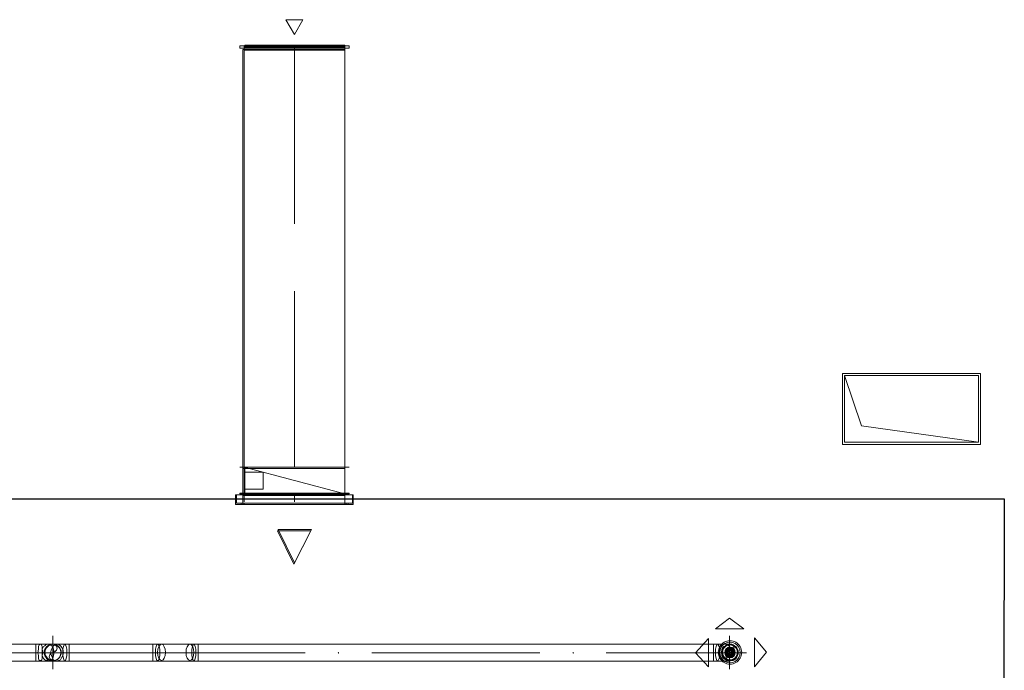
# Model space of a CAD drawing. Header units: millimetres. Extents: x -521669 to 178656, y -69521 to 560843.
# Tile 23 of 256: x -497337 to -491456, y 540084 to 543969. Entities that reach past the tile are written whole.
import ezdxf

# ---------------------------------------------------------------- set-up
doc = ezdxf.new("R2010")
doc.units = ezdxf.units.MM
doc.layers.get('Defpoints').update_dxf_attribs({"color": 31})
doc.layers.add('PDF8_Воздуховоды', color=3, linetype='Continuous')
doc.layers.add('PDF8_Изоляция', color=7, linetype='Continuous')
doc.layers.add('PDF8_Узлы', color=7, linetype='Continuous', true_color=0xaaaaaa)

# ---------------------------------------------------------------- blocks, each defined once
blk = doc.blocks.new('yuyuiiooi')
at = {"layer": 'PDF8_Воздуховоды', "transparency": 33554559}
for points in [[(24407.339616, 19759.531968), (24407.339616, 19763.764944), (24403.10664, 19763.764944), (24398.873664, 19759.531968), (24403.10664, 19755.298992), (24407.339616, 19755.298992)], [(24407.339616, 19759.531968), (24407.339616, 19763.764944), (24403.10664, 19763.764944), (24398.873664, 19759.531968), (24403.10664, 19755.298992), (24407.339616, 19755.298992)], [(25808.454672, 19759.531968), (25808.454672, 19763.764944), (25804.221696, 19763.764944), (25799.98872, 19759.531968), (25804.221696, 19755.298992), (25808.454672, 19755.298992)], [(25808.454672, 19759.531968), (25808.454672, 19763.764944), (25804.221696, 19763.764944), (25799.98872, 19759.531968), (25804.221696, 19755.298992), (25808.454672, 19755.298992)]]:
    blk.add_hatch(color=1, dxfattribs=at).paths.add_polyline_path(points)
at = {"layer": 'PDF8_Воздуховоды', "lineweight": 18}
for points in [[(24191.45784, 23539.579536), (24089.866416, 23539.579536), (24140.662128, 23450.68704)], [(23814.722976, 23382.959424), (23814.722976, 23370.260496)], [(23840.120832, 23382.959424), (23844.353808, 23382.959424)], [(23840.120832, 23382.959424), (23844.353808, 23382.959424)], [(23844.353808, 23378.726448), (24441.203424, 23378.726448), (23844.353808, 23378.726448), (23840.120832, 23378.726448)], [(23844.353808, 23378.726448), (24441.203424, 23378.726448), (23844.353808, 23378.726448), (23840.120832, 23378.726448)], [(24441.203424, 23387.1924), (23844.353808, 23387.1924), (23844.353808, 23378.726448), (23844.353808, 23382.959424), (23844.353808, 23378.726448), (24441.203424, 23378.726448), (24441.203424, 23374.493472), (24441.203424, 23387.1924), (24441.203424, 23378.726448), (24441.203424, 23387.1924), (23844.353808, 23387.1924), (23844.353808, 23374.493472), (23844.353808, 23378.726448), (23844.353808, 23374.493472), (23844.353808, 23387.1924)], [(23844.353808, 23387.1924), (24441.203424, 23387.1924)], [(24441.203424, 23374.493472), (23844.353808, 23374.493472)], [(24441.203424, 23374.493472), (23844.353808, 23374.493472)], [(24441.203424, 23387.1924), (24441.203424, 23378.726448), (24441.203424, 23374.493472)], [(23814.722976, 20868.57168), (24466.60128, 20868.57168)], [(23840.120832, 20707.718592), (23840.120832, 20868.57168), (23840.120832, 20707.718592), (23840.120832, 20868.57168)], [(23840.120832, 20707.718592), (24441.203424, 20707.718592), (23840.120832, 20868.57168), (23840.120832, 20707.718592), (24441.203424, 20707.718592), (23840.120832, 20868.57168)], [(23840.120832, 20707.718592), (24441.203424, 20707.718592), (23840.120832, 20868.57168), (23840.120832, 20707.718592), (24441.203424, 20707.718592), (23840.120832, 20868.57168)], [(23844.353808, 20737.349424), (23954.411184, 20737.349424), (23844.353808, 20737.349424), (23844.353808, 20838.940848)], [(24441.203424, 20707.718592), (24441.203424, 20868.57168), (24441.203424, 20707.718592), (24441.203424, 20868.57168)], [(23789.32512, 20644.223952), (23789.32512, 20703.485616), (23789.32512, 20644.223952), (24491.999136, 20644.223952), (24491.999136, 20703.485616), (23789.32512, 20703.485616), (24491.999136, 20703.485616), (24491.999136, 20644.223952)], [(23793.558096, 20703.485616), (23793.558096, 20652.689904), (23793.558096, 20703.485616), (24487.76616, 20703.485616), (24487.76616, 20652.689904), (23793.558096, 20652.689904), (24487.76616, 20652.689904), (24487.76616, 20703.485616)], [(23814.722976, 20707.718592), (23814.722976, 20711.951568), (23814.722976, 20707.718592), (24466.60128, 20707.718592), (24466.60128, 20711.951568), (23814.722976, 20711.951568), (24466.60128, 20711.951568), (24466.60128, 20707.718592)], [(23823.188928, 20644.223952), (23823.188928, 20652.689904)], [(23831.65488, 20652.689904), (23831.65488, 20644.223952)], [(23840.120832, 20652.689904), (23840.120832, 20644.223952), (23840.120832, 20652.689904), (24441.203424, 20652.689904), (24441.203424, 20644.223952), (23840.120832, 20644.223952), (24441.203424, 20644.223952), (24441.203424, 20652.689904)], [(24449.669376, 20644.223952), (24449.669376, 20652.689904)], [(24462.368304, 20652.689904), (24462.368304, 20644.223952)], [(24043.30368, 20496.069792), (24242.253552, 20496.069792), (24140.662128, 20297.11992)]]:
    blk.add_lwpolyline(points, close=True, dxfattribs=at)
for points in [[(23814.722976, 23382.959424), (24466.60128, 23382.959424), (23814.722976, 23382.959424)], [(23814.722976, 23370.260496), (24466.60128, 23370.260496), (23814.722976, 23370.260496)], [(23840.120832, 23378.726448), (23840.120832, 23382.959424), (23840.120832, 23378.726448)], [(23840.120832, 23378.726448), (23840.120832, 23382.959424), (23840.120832, 23378.726448)], [(23840.120832, 23378.726448), (23840.120832, 23382.959424), (23840.120832, 23378.726448)], [(23840.120832, 23378.726448), (23840.120832, 23382.959424), (23840.120832, 23378.726448)], [(23844.353808, 23382.959424), (23840.120832, 23382.959424)], [(23840.120832, 23378.726448), (23840.120832, 23382.959424), (23840.120832, 23378.726448)], [(23844.353808, 23382.959424), (23840.120832, 23382.959424)], [(23840.120832, 23378.726448), (23840.120832, 23382.959424), (23840.120832, 23378.726448)], [(23844.353808, 23382.959424), (23840.120832, 23382.959424)], [(23840.120832, 23378.726448), (23840.120832, 23382.959424), (23840.120832, 23378.726448)], [(23844.353808, 23382.959424), (23840.120832, 23382.959424)], [(23840.120832, 23378.726448), (23840.120832, 23382.959424), (23840.120832, 23378.726448)], [(23844.353808, 23382.959424), (23840.120832, 23382.959424)], [(23840.120832, 23378.726448), (23840.120832, 23382.959424), (23840.120832, 23378.726448)], [(23844.353808, 23382.959424), (23840.120832, 23382.959424)], [(23840.120832, 23378.726448), (23840.120832, 23382.959424), (23840.120832, 23378.726448)], [(23844.353808, 23382.959424), (23840.120832, 23382.959424)], [(23840.120832, 23378.726448), (23840.120832, 23382.959424), (23840.120832, 23378.726448)], [(23844.353808, 23382.959424), (23840.120832, 23382.959424)], [(23840.120832, 23378.726448), (23840.120832, 23382.959424), (23840.120832, 23378.726448)], [(23844.353808, 23382.959424), (23840.120832, 23382.959424)], [(23840.120832, 23378.726448), (23840.120832, 23382.959424), (23840.120832, 23378.726448)], [(23844.353808, 23382.959424), (23840.120832, 23382.959424)], [(23840.120832, 23378.726448), (23840.120832, 23382.959424), (23840.120832, 23378.726448)], [(23844.353808, 23382.959424), (23840.120832, 23382.959424)], [(23840.120832, 23378.726448), (23840.120832, 23382.959424), (23840.120832, 23378.726448)], [(23844.353808, 23382.959424), (23840.120832, 23382.959424)], [(23840.120832, 23378.726448), (23840.120832, 23382.959424), (23840.120832, 23378.726448)], [(23844.353808, 23382.959424), (23840.120832, 23382.959424)], [(23840.120832, 23378.726448), (23840.120832, 23382.959424), (23840.120832, 23378.726448)], [(23844.353808, 23382.959424), (23840.120832, 23382.959424)], [(23840.120832, 23378.726448), (23840.120832, 23382.959424), (23840.120832, 23378.726448)], [(23844.353808, 23382.959424), (23840.120832, 23382.959424)], [(23840.120832, 23378.726448), (23840.120832, 23382.959424), (23840.120832, 23378.726448)], [(23844.353808, 23382.959424), (23840.120832, 23382.959424)], [(23840.120832, 23378.726448), (23840.120832, 23382.959424), (23840.120832, 23378.726448)], [(23844.353808, 23382.959424), (23840.120832, 23382.959424)], [(23840.120832, 23378.726448), (23840.120832, 23382.959424), (23840.120832, 23378.726448)], [(23844.353808, 23382.959424), (23840.120832, 23382.959424)], [(23840.120832, 23378.726448), (23840.120832, 23382.959424), (23840.120832, 23378.726448)], [(23844.353808, 23382.959424), (23840.120832, 23382.959424)], [(23840.120832, 23378.726448), (23840.120832, 23382.959424), (23840.120832, 23378.726448)], [(23844.353808, 23382.959424), (23840.120832, 23382.959424)], [(23840.120832, 23378.726448), (23840.120832, 23382.959424), (23840.120832, 23378.726448)], [(23844.353808, 23382.959424), (23840.120832, 23382.959424)], [(23840.120832, 23378.726448), (23840.120832, 23382.959424), (23840.120832, 23378.726448)], [(23844.353808, 23382.959424), (23840.120832, 23382.959424)], [(23840.120832, 23378.726448), (23840.120832, 23382.959424), (23840.120832, 23378.726448)], [(23844.353808, 23382.959424), (23840.120832, 23382.959424)], [(23840.120832, 23378.726448), (23840.120832, 23382.959424), (23840.120832, 23378.726448)], [(23844.353808, 23382.959424), (23840.120832, 23382.959424)], [(23840.120832, 23378.726448), (23840.120832, 23382.959424), (23840.120832, 23378.726448)], [(23844.353808, 23382.959424), (23840.120832, 23382.959424)], [(23840.120832, 23378.726448), (23840.120832, 23382.959424), (23840.120832, 23378.726448)], [(23840.120832, 23382.959424), (24441.203424, 23382.959424), (23840.120832, 23382.959424)], [(23840.120832, 23382.959424), (23840.120832, 23370.260496), (23840.120832, 23382.959424)], [(23840.120832, 23378.726448), (23844.353808, 23378.726448)], [(23840.120832, 23378.726448), (23844.353808, 23378.726448)], [(23840.120832, 23378.726448), (23844.353808, 23378.726448)], [(23840.120832, 23378.726448), (23844.353808, 23378.726448)], [(23840.120832, 23378.726448), (23844.353808, 23378.726448)], [(23840.120832, 23378.726448), (23844.353808, 23378.726448)], [(23840.120832, 23378.726448), (23844.353808, 23378.726448)], [(23840.120832, 23378.726448), (23844.353808, 23378.726448)], [(23840.120832, 23378.726448), (23844.353808, 23378.726448)], [(23840.120832, 23378.726448), (23844.353808, 23378.726448)], [(23840.120832, 23378.726448), (23844.353808, 23378.726448)], [(23840.120832, 23378.726448), (23844.353808, 23378.726448)], [(23840.120832, 23378.726448), (23844.353808, 23378.726448)], [(23840.120832, 23378.726448), (23844.353808, 23378.726448)], [(23840.120832, 23378.726448), (23844.353808, 23378.726448)], [(23840.120832, 23378.726448), (23844.353808, 23378.726448)], [(23840.120832, 23378.726448), (23844.353808, 23378.726448)], [(23840.120832, 23378.726448), (23844.353808, 23378.726448)], [(23840.120832, 23378.726448), (23844.353808, 23378.726448)], [(23840.120832, 23378.726448), (23844.353808, 23378.726448)], [(23840.120832, 23378.726448), (23844.353808, 23378.726448)], [(23840.120832, 23378.726448), (23844.353808, 23378.726448)], [(23840.120832, 23378.726448), (23844.353808, 23378.726448)], [(23840.120832, 23378.726448), (23844.353808, 23378.726448)], [(23840.120832, 23378.726448), (23844.353808, 23378.726448)], [(24441.203424, 23370.260496), (24441.203424, 20868.57168), (23840.120832, 20868.57168), (24441.203424, 20868.57168), (24441.203424, 20711.951568), (23840.120832, 20711.951568), (23840.120832, 20868.57168), (23840.120832, 20711.951568), (24441.203424, 20711.951568), (24441.203424, 20868.57168), (24441.203424, 20707.718592), (23844.353808, 20707.718592), (24441.203424, 20707.718592), (24441.203424, 20868.57168), (23844.353808, 20868.57168), (23844.353808, 20707.718592), (23844.353808, 20868.57168), (24441.203424, 20868.57168)], [(23840.120832, 20868.57168), (23840.120832, 23370.260496), (24441.203424, 23370.260496), (23840.120832, 23370.260496), (23840.120832, 23357.561568), (23840.120832, 23370.260496)], [(23840.120832, 23370.260496), (24441.203424, 23370.260496), (23840.120832, 23370.260496)], [(23840.120832, 23357.561568), (24441.203424, 23357.561568), (23840.120832, 23357.561568)], [(24441.203424, 23378.726448), (23844.353808, 23378.726448), (23844.353808, 23382.959424), (23844.353808, 23378.726448), (23844.353808, 23387.1924), (24441.203424, 23387.1924)], [(23844.353808, 23387.1924), (24441.203424, 23387.1924)], [(24441.203424, 23387.1924), (23844.353808, 23387.1924)], [(24441.203424, 23387.1924), (23844.353808, 23387.1924)], [(23844.353808, 23387.1924), (23844.353808, 23374.493472), (23844.353808, 23378.726448)], [(24441.203424, 23378.726448), (23844.353808, 23378.726448), (23844.353808, 23382.959424), (23844.353808, 23378.726448), (23844.353808, 23387.1924), (24441.203424, 23387.1924)], [(23844.353808, 23387.1924), (23844.353808, 23374.493472), (23844.353808, 23378.726448)], [(24441.203424, 23378.726448), (23844.353808, 23378.726448), (23844.353808, 23382.959424), (23844.353808, 23378.726448), (23844.353808, 23387.1924), (24441.203424, 23387.1924)], [(23844.353808, 23387.1924), (24441.203424, 23387.1924)], [(24441.203424, 23387.1924), (23844.353808, 23387.1924)], [(23844.353808, 23387.1924), (23844.353808, 23374.493472), (23844.353808, 23378.726448)], [(24441.203424, 23378.726448), (23844.353808, 23378.726448), (23844.353808, 23382.959424), (23844.353808, 23378.726448), (23844.353808, 23387.1924), (24441.203424, 23387.1924)], [(23844.353808, 23387.1924), (24441.203424, 23387.1924)], [(24441.203424, 23387.1924), (23844.353808, 23387.1924)], [(23844.353808, 23387.1924), (23844.353808, 23374.493472), (23844.353808, 23378.726448)], [(24441.203424, 23378.726448), (23844.353808, 23378.726448), (23844.353808, 23382.959424), (23844.353808, 23378.726448), (23844.353808, 23387.1924), (24441.203424, 23387.1924)], [(23844.353808, 23387.1924), (24441.203424, 23387.1924)], [(24441.203424, 23387.1924), (23844.353808, 23387.1924)], [(23844.353808, 23387.1924), (23844.353808, 23374.493472), (23844.353808, 23378.726448)], [(24441.203424, 23378.726448), (23844.353808, 23378.726448), (23844.353808, 23382.959424), (23844.353808, 23378.726448), (23844.353808, 23387.1924), (24441.203424, 23387.1924)], [(23844.353808, 23387.1924), (24441.203424, 23387.1924)], [(24441.203424, 23387.1924), (23844.353808, 23387.1924)], [(23844.353808, 23387.1924), (23844.353808, 23374.493472), (23844.353808, 23378.726448)], [(24441.203424, 23378.726448), (23844.353808, 23378.726448), (23844.353808, 23382.959424), (23844.353808, 23378.726448), (23844.353808, 23387.1924), (24441.203424, 23387.1924)], [(23844.353808, 23387.1924), (24441.203424, 23387.1924)], [(24441.203424, 23387.1924), (23844.353808, 23387.1924)], [(23844.353808, 23387.1924), (23844.353808, 23374.493472), (23844.353808, 23378.726448)], [(24441.203424, 23378.726448), (23844.353808, 23378.726448), (23844.353808, 23382.959424), (23844.353808, 23378.726448), (23844.353808, 23387.1924), (24441.203424, 23387.1924)], [(23844.353808, 23387.1924), (24441.203424, 23387.1924)], [(24441.203424, 23387.1924), (23844.353808, 23387.1924)], [(23844.353808, 23387.1924), (23844.353808, 23374.493472), (23844.353808, 23378.726448)], [(24441.203424, 23378.726448), (23844.353808, 23378.726448), (23844.353808, 23382.959424), (23844.353808, 23378.726448), (23844.353808, 23387.1924), (24441.203424, 23387.1924)], [(23844.353808, 23387.1924), (24441.203424, 23387.1924)], [(24441.203424, 23387.1924), (23844.353808, 23387.1924)], [(23844.353808, 23387.1924), (23844.353808, 23374.493472), (23844.353808, 23378.726448)], [(24441.203424, 23378.726448), (23844.353808, 23378.726448), (23844.353808, 23382.959424), (23844.353808, 23378.726448), (23844.353808, 23387.1924), (24441.203424, 23387.1924)], [(23844.353808, 23387.1924), (24441.203424, 23387.1924)], [(24441.203424, 23387.1924), (23844.353808, 23387.1924)], [(23844.353808, 23387.1924), (23844.353808, 23374.493472), (23844.353808, 23378.726448)], [(24441.203424, 23378.726448), (23844.353808, 23378.726448), (23844.353808, 23382.959424), (23844.353808, 23378.726448), (23844.353808, 23387.1924), (24441.203424, 23387.1924)], [(23844.353808, 23387.1924), (24441.203424, 23387.1924)], [(24441.203424, 23387.1924), (23844.353808, 23387.1924)], [(23844.353808, 23387.1924), (23844.353808, 23374.493472), (23844.353808, 23378.726448)], [(24441.203424, 23378.726448), (23844.353808, 23378.726448), (23844.353808, 23382.959424), (23844.353808, 23378.726448), (23844.353808, 23387.1924), (24441.203424, 23387.1924)], [(23844.353808, 23387.1924), (24441.203424, 23387.1924)], [(24441.203424, 23387.1924), (23844.353808, 23387.1924)], [(23844.353808, 23387.1924), (23844.353808, 23374.493472), (23844.353808, 23378.726448)], [(24441.203424, 23378.726448), (23844.353808, 23378.726448), (23844.353808, 23382.959424), (23844.353808, 23378.726448), (23844.353808, 23387.1924), (24441.203424, 23387.1924)], [(23844.353808, 23387.1924), (24441.203424, 23387.1924)], [(24441.203424, 23387.1924), (23844.353808, 23387.1924)], [(23844.353808, 23387.1924), (23844.353808, 23374.493472), (23844.353808, 23378.726448)], [(24441.203424, 23378.726448), (23844.353808, 23378.726448), (23844.353808, 23382.959424), (23844.353808, 23378.726448), (23844.353808, 23387.1924), (24441.203424, 23387.1924)], [(23844.353808, 23387.1924), (24441.203424, 23387.1924)], [(24441.203424, 23387.1924), (23844.353808, 23387.1924)], [(23844.353808, 23387.1924), (23844.353808, 23374.493472), (23844.353808, 23378.726448)], [(24441.203424, 23378.726448), (23844.353808, 23378.726448), (23844.353808, 23382.959424), (23844.353808, 23378.726448), (23844.353808, 23387.1924), (24441.203424, 23387.1924)], [(23844.353808, 23387.1924), (24441.203424, 23387.1924)], [(24441.203424, 23387.1924), (23844.353808, 23387.1924)], [(23844.353808, 23387.1924), (23844.353808, 23374.493472), (23844.353808, 23378.726448)], [(24441.203424, 23378.726448), (23844.353808, 23378.726448), (23844.353808, 23382.959424), (23844.353808, 23378.726448), (23844.353808, 23387.1924), (24441.203424, 23387.1924)], [(23844.353808, 23387.1924), (24441.203424, 23387.1924)], [(24441.203424, 23387.1924), (23844.353808, 23387.1924)], [(23844.353808, 23387.1924), (23844.353808, 23374.493472), (23844.353808, 23378.726448)], [(24441.203424, 23378.726448), (23844.353808, 23378.726448), (23844.353808, 23382.959424), (23844.353808, 23378.726448), (23844.353808, 23387.1924), (24441.203424, 23387.1924)], [(23844.353808, 23387.1924), (24441.203424, 23387.1924)], [(24441.203424, 23387.1924), (23844.353808, 23387.1924)], [(23844.353808, 23387.1924), (23844.353808, 23374.493472), (23844.353808, 23378.726448)], [(24441.203424, 23378.726448), (23844.353808, 23378.726448), (23844.353808, 23382.959424), (23844.353808, 23378.726448), (23844.353808, 23387.1924), (24441.203424, 23387.1924)], [(23844.353808, 23387.1924), (24441.203424, 23387.1924)], [(24441.203424, 23387.1924), (23844.353808, 23387.1924)], [(23844.353808, 23387.1924), (23844.353808, 23374.493472), (23844.353808, 23378.726448)], [(24441.203424, 23378.726448), (23844.353808, 23378.726448), (23844.353808, 23382.959424), (23844.353808, 23378.726448), (23844.353808, 23387.1924), (24441.203424, 23387.1924)], [(23844.353808, 23387.1924), (24441.203424, 23387.1924)], [(24441.203424, 23387.1924), (23844.353808, 23387.1924)], [(23844.353808, 23387.1924), (23844.353808, 23374.493472), (23844.353808, 23378.726448)], [(24441.203424, 23378.726448), (23844.353808, 23378.726448), (23844.353808, 23382.959424), (23844.353808, 23378.726448), (23844.353808, 23387.1924), (24441.203424, 23387.1924)], [(23844.353808, 23387.1924), (24441.203424, 23387.1924)], [(24441.203424, 23387.1924), (23844.353808, 23387.1924)], [(23844.353808, 23387.1924), (23844.353808, 23374.493472), (23844.353808, 23378.726448)], [(24441.203424, 23378.726448), (23844.353808, 23378.726448), (23844.353808, 23382.959424), (23844.353808, 23378.726448), (23844.353808, 23387.1924), (24441.203424, 23387.1924)], [(23844.353808, 23387.1924), (24441.203424, 23387.1924)], [(24441.203424, 23387.1924), (23844.353808, 23387.1924)], [(23844.353808, 23387.1924), (23844.353808, 23374.493472), (23844.353808, 23378.726448)], [(24441.203424, 23378.726448), (23844.353808, 23378.726448), (23844.353808, 23382.959424), (23844.353808, 23378.726448), (23844.353808, 23387.1924), (24441.203424, 23387.1924)], [(23844.353808, 23387.1924), (24441.203424, 23387.1924)], [(24441.203424, 23387.1924), (23844.353808, 23387.1924)], [(23844.353808, 23387.1924), (23844.353808, 23374.493472), (23844.353808, 23378.726448)], [(24441.203424, 23378.726448), (23844.353808, 23378.726448), (23844.353808, 23382.959424), (23844.353808, 23378.726448), (23844.353808, 23387.1924), (24441.203424, 23387.1924)], [(23844.353808, 23387.1924), (24441.203424, 23387.1924)], [(24441.203424, 23387.1924), (23844.353808, 23387.1924)], [(23844.353808, 23387.1924), (23844.353808, 23374.493472), (23844.353808, 23378.726448)], [(24441.203424, 23378.726448), (23844.353808, 23378.726448), (23844.353808, 23382.959424), (23844.353808, 23378.726448), (23844.353808, 23387.1924), (24441.203424, 23387.1924)], [(23844.353808, 23387.1924), (24441.203424, 23387.1924)], [(24441.203424, 23387.1924), (23844.353808, 23387.1924)], [(23844.353808, 23387.1924), (23844.353808, 23374.493472), (23844.353808, 23378.726448)], [(24441.203424, 23378.726448), (23844.353808, 23378.726448), (23844.353808, 23382.959424), (23844.353808, 23378.726448), (23844.353808, 23387.1924), (24441.203424, 23387.1924)], [(23844.353808, 23387.1924), (24441.203424, 23387.1924)], [(24441.203424, 23387.1924), (23844.353808, 23387.1924)], [(23844.353808, 23387.1924), (23844.353808, 23374.493472), (23844.353808, 23378.726448)], [(24441.203424, 23378.726448), (23844.353808, 23378.726448), (23844.353808, 23382.959424), (23844.353808, 23378.726448), (23844.353808, 23387.1924), (24441.203424, 23387.1924)], [(23844.353808, 23387.1924), (24441.203424, 23387.1924)], [(24441.203424, 23387.1924), (23844.353808, 23387.1924)], [(23844.353808, 23387.1924), (23844.353808, 23374.493472), (23844.353808, 23378.726448)], [(24441.203424, 23378.726448), (23844.353808, 23378.726448), (23844.353808, 23382.959424), (23844.353808, 23378.726448), (23844.353808, 23387.1924), (24441.203424, 23387.1924)], [(23844.353808, 23387.1924), (24441.203424, 23387.1924)], [(24441.203424, 23387.1924), (23844.353808, 23387.1924)], [(23844.353808, 23387.1924), (23844.353808, 23374.493472), (23844.353808, 23378.726448)], [(24441.203424, 23378.726448), (23844.353808, 23378.726448), (23844.353808, 23382.959424), (23844.353808, 23378.726448), (23844.353808, 23387.1924), (24441.203424, 23387.1924)], [(23844.353808, 23387.1924), (24441.203424, 23387.1924)], [(24441.203424, 23378.726448), (23844.353808, 23378.726448)], [(24441.203424, 23378.726448), (23844.353808, 23378.726448)], [(24441.203424, 23378.726448), (23844.353808, 23378.726448)], [(24441.203424, 23378.726448), (23844.353808, 23378.726448)], [(24441.203424, 23378.726448), (23844.353808, 23378.726448)], [(24441.203424, 23378.726448), (23844.353808, 23378.726448)], [(24441.203424, 23378.726448), (23844.353808, 23378.726448)], [(24441.203424, 23378.726448), (23844.353808, 23378.726448)], [(24441.203424, 23378.726448), (23844.353808, 23378.726448)], [(24441.203424, 23378.726448), (23844.353808, 23378.726448)], [(24441.203424, 23378.726448), (23844.353808, 23378.726448)], [(24441.203424, 23378.726448), (23844.353808, 23378.726448)], [(24441.203424, 23378.726448), (23844.353808, 23378.726448)], [(24441.203424, 23378.726448), (23844.353808, 23378.726448)], [(24441.203424, 23378.726448), (23844.353808, 23378.726448)], [(24441.203424, 23378.726448), (23844.353808, 23378.726448)], [(24441.203424, 23378.726448), (23844.353808, 23378.726448)], [(24441.203424, 23378.726448), (23844.353808, 23378.726448)], [(24441.203424, 23378.726448), (23844.353808, 23378.726448)], [(24441.203424, 23378.726448), (23844.353808, 23378.726448)], [(24441.203424, 23378.726448), (23844.353808, 23378.726448)], [(24441.203424, 23378.726448), (23844.353808, 23378.726448)], [(24441.203424, 23378.726448), (23844.353808, 23378.726448)], [(24441.203424, 23378.726448), (23844.353808, 23378.726448)], [(24441.203424, 23378.726448), (23844.353808, 23378.726448)], [(23844.353808, 23374.493472), (24441.203424, 23374.493472)], [(23844.353808, 23374.493472), (24441.203424, 23374.493472)], [(23844.353808, 23374.493472), (24441.203424, 23374.493472)], [(23844.353808, 23374.493472), (24441.203424, 23374.493472)], [(23844.353808, 23374.493472), (24441.203424, 23374.493472)], [(23844.353808, 23374.493472), (24441.203424, 23374.493472)], [(23844.353808, 23374.493472), (24441.203424, 23374.493472)], [(23844.353808, 23374.493472), (24441.203424, 23374.493472)], [(23844.353808, 23374.493472), (24441.203424, 23374.493472)], [(23844.353808, 23374.493472), (24441.203424, 23374.493472)], [(23844.353808, 23374.493472), (24441.203424, 23374.493472)], [(23844.353808, 23374.493472), (24441.203424, 23374.493472)], [(23844.353808, 23374.493472), (24441.203424, 23374.493472)], [(23844.353808, 23374.493472), (24441.203424, 23374.493472)], [(23844.353808, 23374.493472), (24441.203424, 23374.493472)], [(23844.353808, 23374.493472), (24441.203424, 23374.493472)], [(23844.353808, 23374.493472), (24441.203424, 23374.493472)], [(23844.353808, 23374.493472), (24441.203424, 23374.493472)], [(23844.353808, 23374.493472), (24441.203424, 23374.493472)], [(23844.353808, 23374.493472), (24441.203424, 23374.493472)], [(23844.353808, 23374.493472), (24441.203424, 23374.493472)], [(23844.353808, 23374.493472), (24441.203424, 23374.493472)], [(23844.353808, 23374.493472), (24441.203424, 23374.493472)], [(23844.353808, 23374.493472), (24441.203424, 23374.493472)], [(23844.353808, 23374.493472), (24441.203424, 23374.493472)], [(23844.353808, 23374.493472), (24441.203424, 23374.493472)], [(23844.353808, 23374.493472), (24441.203424, 23374.493472)], [(23844.353808, 23374.493472), (24441.203424, 23374.493472)], [(23844.353808, 23374.493472), (24441.203424, 23374.493472)], [(23844.353808, 23374.493472), (24441.203424, 23374.493472)], [(23844.353808, 23374.493472), (24441.203424, 23374.493472)], [(23844.353808, 23374.493472), (24441.203424, 23374.493472)], [(23844.353808, 23374.493472), (24441.203424, 23374.493472)], [(23844.353808, 23374.493472), (24441.203424, 23374.493472)], [(23844.353808, 23374.493472), (24441.203424, 23374.493472)], [(23844.353808, 23374.493472), (24441.203424, 23374.493472)], [(23844.353808, 23374.493472), (24441.203424, 23374.493472)], [(23844.353808, 23374.493472), (24441.203424, 23374.493472)], [(23844.353808, 23374.493472), (24441.203424, 23374.493472)], [(23844.353808, 23374.493472), (24441.203424, 23374.493472)], [(23844.353808, 23374.493472), (24441.203424, 23374.493472)], [(23844.353808, 23374.493472), (24441.203424, 23374.493472)], [(23844.353808, 23374.493472), (24441.203424, 23374.493472)], [(23844.353808, 23374.493472), (24441.203424, 23374.493472)], [(23844.353808, 23374.493472), (24441.203424, 23374.493472)], [(23844.353808, 23374.493472), (24441.203424, 23374.493472)], [(23844.353808, 23374.493472), (24441.203424, 23374.493472)], [(23844.353808, 23374.493472), (24441.203424, 23374.493472)], [(23844.353808, 23374.493472), (24441.203424, 23374.493472)], [(23844.353808, 23374.493472), (24441.203424, 23374.493472)], [(23844.353808, 23374.493472), (24441.203424, 23374.493472)], [(23844.353808, 23374.493472), (24441.203424, 23374.493472)], [(23844.353808, 23374.493472), (24441.203424, 23374.493472)], [(23844.353808, 23374.493472), (24441.203424, 23374.493472)], [(24140.662128, 22320.482448), (24140.662128, 23370.260496)], [(24441.203424, 23378.726448), (24441.203424, 23374.493472), (24441.203424, 23387.1924)], [(24441.203424, 23387.1924), (24441.203424, 23378.726448)], [(24441.203424, 23378.726448), (24441.203424, 23374.493472), (24441.203424, 23387.1924)], [(24441.203424, 23387.1924), (24441.203424, 23378.726448)], [(24441.203424, 23378.726448), (24441.203424, 23374.493472), (24441.203424, 23387.1924)], [(24441.203424, 23387.1924), (24441.203424, 23378.726448)], [(24441.203424, 23378.726448), (24441.203424, 23374.493472), (24441.203424, 23387.1924)], [(24441.203424, 23387.1924), (24441.203424, 23378.726448)], [(24441.203424, 23378.726448), (24441.203424, 23374.493472), (24441.203424, 23387.1924)], [(24441.203424, 23387.1924), (24441.203424, 23378.726448)], [(24441.203424, 23378.726448), (24441.203424, 23374.493472), (24441.203424, 23387.1924)], [(24441.203424, 23387.1924), (24441.203424, 23378.726448)], [(24441.203424, 23378.726448), (24441.203424, 23374.493472), (24441.203424, 23387.1924)], [(24441.203424, 23387.1924), (24441.203424, 23378.726448)], [(24441.203424, 23378.726448), (24441.203424, 23374.493472), (24441.203424, 23387.1924)], [(24441.203424, 23387.1924), (24441.203424, 23378.726448)], [(24441.203424, 23378.726448), (24441.203424, 23374.493472), (24441.203424, 23387.1924)], [(24441.203424, 23387.1924), (24441.203424, 23378.726448)], [(24441.203424, 23378.726448), (24441.203424, 23374.493472), (24441.203424, 23387.1924)], [(24441.203424, 23387.1924), (24441.203424, 23378.726448)], [(24441.203424, 23378.726448), (24441.203424, 23374.493472), (24441.203424, 23387.1924)], [(24441.203424, 23387.1924), (24441.203424, 23378.726448)], [(24441.203424, 23378.726448), (24441.203424, 23374.493472), (24441.203424, 23387.1924)], [(24441.203424, 23387.1924), (24441.203424, 23378.726448)], [(24441.203424, 23378.726448), (24441.203424, 23374.493472), (24441.203424, 23387.1924)], [(24441.203424, 23387.1924), (24441.203424, 23378.726448)], [(24441.203424, 23378.726448), (24441.203424, 23374.493472), (24441.203424, 23387.1924)], [(24441.203424, 23387.1924), (24441.203424, 23378.726448)], [(24441.203424, 23378.726448), (24441.203424, 23374.493472), (24441.203424, 23387.1924)], [(24441.203424, 23387.1924), (24441.203424, 23378.726448)], [(24441.203424, 23378.726448), (24441.203424, 23374.493472), (24441.203424, 23387.1924)], [(24441.203424, 23387.1924), (24441.203424, 23378.726448)], [(24441.203424, 23378.726448), (24441.203424, 23374.493472), (24441.203424, 23387.1924)], [(24441.203424, 23387.1924), (24441.203424, 23378.726448)], [(24441.203424, 23378.726448), (24441.203424, 23374.493472), (24441.203424, 23387.1924)], [(24441.203424, 23387.1924), (24441.203424, 23378.726448)], [(24441.203424, 23378.726448), (24441.203424, 23374.493472), (24441.203424, 23387.1924)], [(24441.203424, 23387.1924), (24441.203424, 23378.726448)], [(24441.203424, 23378.726448), (24441.203424, 23374.493472), (24441.203424, 23387.1924)], [(24441.203424, 23387.1924), (24441.203424, 23378.726448)], [(24441.203424, 23378.726448), (24441.203424, 23374.493472), (24441.203424, 23387.1924)], [(24441.203424, 23387.1924), (24441.203424, 23378.726448)], [(24441.203424, 23378.726448), (24441.203424, 23374.493472), (24441.203424, 23387.1924)], [(24441.203424, 23387.1924), (24441.203424, 23378.726448)], [(24441.203424, 23378.726448), (24441.203424, 23374.493472), (24441.203424, 23387.1924)], [(24441.203424, 23387.1924), (24441.203424, 23378.726448)], [(24441.203424, 23378.726448), (24441.203424, 23374.493472), (24441.203424, 23387.1924)], [(24441.203424, 23387.1924), (24441.203424, 23378.726448)], [(24441.203424, 23378.726448), (24441.203424, 23374.493472), (24441.203424, 23387.1924)], [(24441.203424, 23387.1924), (24441.203424, 23378.726448)], [(24441.203424, 23378.726448), (24441.203424, 23374.493472), (24441.203424, 23387.1924)], [(24441.203424, 23387.1924), (24441.203424, 23378.726448)], [(24441.203424, 23378.726448), (24441.203424, 23374.493472), (24441.203424, 23387.1924)], [(24441.203424, 23382.959424), (24441.203424, 23378.726448), (24441.203424, 23382.959424)], [(24441.203424, 23378.726448), (24441.203424, 23382.959424), (24441.203424, 23378.726448)], [(24441.203424, 23382.959424), (24441.203424, 23378.726448), (24441.203424, 23382.959424)], [(24441.203424, 23378.726448), (24441.203424, 23382.959424), (24441.203424, 23378.726448)], [(24441.203424, 23382.959424), (24441.203424, 23378.726448), (24441.203424, 23382.959424)], [(24441.203424, 23378.726448), (24441.203424, 23382.959424), (24441.203424, 23378.726448)], [(24441.203424, 23382.959424), (24441.203424, 23378.726448), (24441.203424, 23382.959424)], [(24441.203424, 23378.726448), (24441.203424, 23382.959424), (24441.203424, 23378.726448)], [(24441.203424, 23382.959424), (24441.203424, 23378.726448), (24441.203424, 23382.959424)], [(24441.203424, 23378.726448), (24441.203424, 23382.959424), (24441.203424, 23378.726448)], [(24441.203424, 23382.959424), (24441.203424, 23378.726448), (24441.203424, 23382.959424)], [(24441.203424, 23378.726448), (24441.203424, 23382.959424), (24441.203424, 23378.726448)], [(24441.203424, 23382.959424), (24441.203424, 23378.726448), (24441.203424, 23382.959424)], [(24441.203424, 23378.726448), (24441.203424, 23382.959424), (24441.203424, 23378.726448)], [(24441.203424, 23382.959424), (24441.203424, 23378.726448), (24441.203424, 23382.959424)], [(24441.203424, 23378.726448), (24441.203424, 23382.959424), (24441.203424, 23378.726448)], [(24441.203424, 23382.959424), (24441.203424, 23378.726448), (24441.203424, 23382.959424)], [(24441.203424, 23378.726448), (24441.203424, 23382.959424), (24441.203424, 23378.726448)], [(24441.203424, 23382.959424), (24441.203424, 23378.726448), (24441.203424, 23382.959424)], [(24441.203424, 23378.726448), (24441.203424, 23382.959424), (24441.203424, 23378.726448)], [(24441.203424, 23382.959424), (24441.203424, 23378.726448), (24441.203424, 23382.959424)], [(24441.203424, 23378.726448), (24441.203424, 23382.959424), (24441.203424, 23378.726448)], [(24441.203424, 23382.959424), (24441.203424, 23378.726448), (24441.203424, 23382.959424)], [(24441.203424, 23378.726448), (24441.203424, 23382.959424), (24441.203424, 23378.726448)], [(24441.203424, 23382.959424), (24441.203424, 23378.726448), (24441.203424, 23382.959424)], [(24441.203424, 23378.726448), (24441.203424, 23382.959424), (24441.203424, 23378.726448)], [(24441.203424, 23382.959424), (24441.203424, 23378.726448), (24441.203424, 23382.959424)], [(24441.203424, 23378.726448), (24441.203424, 23382.959424), (24441.203424, 23378.726448)], [(24441.203424, 23382.959424), (24441.203424, 23378.726448), (24441.203424, 23382.959424)], [(24441.203424, 23378.726448), (24441.203424, 23382.959424), (24441.203424, 23378.726448)], [(24441.203424, 23382.959424), (24441.203424, 23378.726448), (24441.203424, 23382.959424)], [(24441.203424, 23378.726448), (24441.203424, 23382.959424), (24441.203424, 23378.726448)], [(24441.203424, 23382.959424), (24441.203424, 23378.726448), (24441.203424, 23382.959424)], [(24441.203424, 23378.726448), (24441.203424, 23382.959424), (24441.203424, 23378.726448)], [(24441.203424, 23382.959424), (24441.203424, 23378.726448), (24441.203424, 23382.959424)], [(24441.203424, 23378.726448), (24441.203424, 23382.959424), (24441.203424, 23378.726448)], [(24441.203424, 23382.959424), (24441.203424, 23378.726448), (24441.203424, 23382.959424)], [(24441.203424, 23378.726448), (24441.203424, 23382.959424), (24441.203424, 23378.726448)], [(24441.203424, 23382.959424), (24441.203424, 23378.726448), (24441.203424, 23382.959424)], [(24441.203424, 23378.726448), (24441.203424, 23382.959424), (24441.203424, 23378.726448)], [(24441.203424, 23382.959424), (24441.203424, 23378.726448), (24441.203424, 23382.959424)], [(24441.203424, 23378.726448), (24441.203424, 23382.959424), (24441.203424, 23378.726448)], [(24441.203424, 23382.959424), (24441.203424, 23378.726448), (24441.203424, 23382.959424)], [(24441.203424, 23378.726448), (24441.203424, 23382.959424), (24441.203424, 23378.726448)], [(24441.203424, 23382.959424), (24441.203424, 23378.726448), (24441.203424, 23382.959424)], [(24441.203424, 23378.726448), (24441.203424, 23382.959424), (24441.203424, 23378.726448)], [(24441.203424, 23382.959424), (24441.203424, 23378.726448), (24441.203424, 23382.959424)], [(24441.203424, 23378.726448), (24441.203424, 23382.959424), (24441.203424, 23378.726448)], [(24441.203424, 23382.959424), (24441.203424, 23378.726448), (24441.203424, 23382.959424)], [(24441.203424, 23378.726448), (24441.203424, 23382.959424), (24441.203424, 23378.726448)], [(24441.203424, 23382.959424), (24441.203424, 23378.726448), (24441.203424, 23382.959424)], [(24441.203424, 23378.726448), (24441.203424, 23382.959424), (24441.203424, 23378.726448)], [(24441.203424, 23382.959424), (24441.203424, 23378.726448), (24441.203424, 23382.959424)], [(24441.203424, 23378.726448), (24441.203424, 23382.959424), (24441.203424, 23378.726448)], [(24441.203424, 23382.959424), (24441.203424, 23378.726448), (24441.203424, 23382.959424)], [(24441.203424, 23378.726448), (24441.203424, 23382.959424), (24441.203424, 23378.726448)], [(24441.203424, 23382.959424), (24441.203424, 23378.726448), (24441.203424, 23382.959424)], [(24441.203424, 23378.726448), (24441.203424, 23382.959424), (24441.203424, 23378.726448)], [(24441.203424, 23382.959424), (24441.203424, 23370.260496), (24441.203424, 23382.959424)], [(24441.203424, 23370.260496), (24441.203424, 23357.561568), (24441.203424, 23370.260496)], [(24466.60128, 23382.959424), (24466.60128, 23370.260496), (24466.60128, 23382.959424)], [(24140.662128, 20868.57168), (24140.662128, 21918.349728)], [(24466.60128, 20868.57168), (23814.722976, 20868.57168), (24466.60128, 20868.57168)], [(23844.353808, 20838.940848), (23954.411184, 20838.940848), (23844.353808, 20838.940848)], [(23954.411184, 20737.349424), (23954.411184, 20838.940848), (23954.411184, 20737.349424)], [(23840.120832, 20661.155856), (23840.120832, 20707.718592)], [(24140.662128, 20661.155856), (24140.662128, 20707.718592)], [(24441.203424, 20707.718592), (24441.203424, 20661.155856)], [(23831.65488, 20652.689904), (23823.188928, 20652.689904), (23831.65488, 20652.689904)], [(23831.65488, 20652.689904), (23823.188928, 20652.689904), (23831.65488, 20652.689904)], [(23823.188928, 20644.223952), (23831.65488, 20644.223952), (23823.188928, 20644.223952)], [(23823.188928, 20644.223952), (23831.65488, 20644.223952), (23823.188928, 20644.223952)], [(24462.368304, 20652.689904), (24449.669376, 20652.689904), (24462.368304, 20652.689904)], [(24462.368304, 20652.689904), (24449.669376, 20652.689904), (24462.368304, 20652.689904)], [(24449.669376, 20644.223952), (24462.368304, 20644.223952), (24449.669376, 20644.223952)], [(24449.669376, 20644.223952), (24462.368304, 20644.223952), (24449.669376, 20644.223952)]]:
    blk.add_lwpolyline(points, dxfattribs=at)
at = {"layer": 'PDF8_Воздуховоды', "color": 5, "lineweight": 18}
blk.add_lwpolyline([(28225.483968, 21016.72584), (27527.042928, 21114.084288), (27425.451504, 21414.625584), (27425.451504, 21016.72584), (28225.483968, 21016.72584), (28225.483968, 21414.625584), (27425.451504, 21414.625584)], dxfattribs=at)
at = {"layer": 'PDF8_Воздуховоды', "color": 1, "lineweight": 18}
for points in [[(26655.049872, 19903.453152), (26739.709392, 19966.947792), (26824.368912, 19903.453152)], [(26612.720112, 19844.191488), (26536.526544, 19759.531968), (26612.720112, 19674.872448)], [(26887.863552, 19848.424464), (26959.824144, 19763.764944), (26887.863552, 19674.872448)], [(22595.625888, 19759.531968), (21668.604144, 19759.531968), (22595.625888, 19759.531968), (22794.57576, 19759.531968), (22697.217312, 19759.531968)], [(22595.625888, 19708.736256), (22595.625888, 19759.531968), (22595.625888, 19810.32768), (22595.625888, 19759.531968)], [(22621.023744, 19708.736256), (22621.023744, 19712.969232), (22616.790768, 19712.969232), (22612.557792, 19725.66816), (22612.557792, 19742.600064), (22608.324816, 19759.531968), (22612.557792, 19780.696848), (22612.557792, 19797.628752), (22616.790768, 19806.094704), (22621.023744, 19810.32768), (22625.25672, 19810.32768), (22629.489696, 19806.094704), (22633.722672, 19797.628752), (22633.722672, 19780.696848), (22637.955648, 19759.531968), (22633.722672, 19742.600064), (22633.722672, 19725.66816), (22629.489696, 19712.969232), (22625.25672, 19712.969232)], [(22667.58648, 19708.736256), (22663.353504, 19712.969232), (22654.887552, 19712.969232), (22650.654576, 19717.202208), (22642.188624, 19725.66816), (22633.722672, 19742.600064), (22633.722672, 19759.531968), (22633.722672, 19780.696848), (22642.188624, 19797.628752), (22650.654576, 19801.861728), (22654.887552, 19806.094704), (22663.353504, 19810.32768), (22667.58648, 19810.32768), (22676.052432, 19810.32768), (22684.518384, 19806.094704), (22688.75136, 19801.861728), (22697.217312, 19797.628752), (22701.450288, 19780.696848), (22705.683264, 19759.531968), (22701.450288, 19742.600064), (22697.217312, 19725.66816), (22688.75136, 19717.202208), (22684.518384, 19712.969232), (22676.052432, 19712.969232)], [(22697.217312, 19708.736256), (22684.518384, 19712.969232), (22676.052432, 19712.969232), (22667.58648, 19717.202208), (22659.120528, 19725.66816), (22654.887552, 19734.134112), (22650.654576, 19742.600064), (22646.4216, 19751.066016), (22646.4216, 19759.531968), (22646.4216, 19772.230896), (22650.654576, 19780.696848), (22654.887552, 19789.1628), (22659.120528, 19797.628752), (22667.58648, 19801.861728), (22676.052432, 19806.094704), (22684.518384, 19810.32768), (22697.217312, 19810.32768), (22705.683264, 19810.32768), (22714.149216, 19806.094704), (22722.615168, 19801.861728), (22731.08112, 19797.628752), (22739.547072, 19789.1628), (22743.780048, 19780.696848), (22743.780048, 19772.230896), (22748.013024, 19759.531968), (22743.780048, 19751.066016), (22743.780048, 19742.600064), (22739.547072, 19734.134112), (22731.08112, 19725.66816), (22722.615168, 19717.202208), (22714.149216, 19712.969232), (22705.683264, 19712.969232)], [(22722.615168, 19810.32768), (22731.08112, 19810.32768), (22735.314096, 19806.094704), (22743.780048, 19801.861728), (22748.013024, 19797.628752), (22756.478976, 19780.696848), (22760.711952, 19759.531968), (22756.478976, 19742.600064), (22748.013024, 19725.66816), (22743.780048, 19717.202208), (22735.314096, 19712.969232), (22731.08112, 19712.969232), (22722.615168, 19708.736256), (22714.149216, 19712.969232), (22709.91624, 19712.969232), (22701.450288, 19717.202208), (22697.217312, 19725.66816), (22688.75136, 19742.600064), (22684.518384, 19759.531968), (22688.75136, 19780.696848), (22697.217312, 19797.628752), (22701.450288, 19801.861728), (22709.91624, 19806.094704), (22714.149216, 19810.32768)], [(22769.177904, 19810.32768), (22773.41088, 19810.32768), (22773.41088, 19806.094704), (22777.643856, 19797.628752), (22781.876832, 19780.696848), (22781.876832, 19759.531968), (22781.876832, 19742.600064), (22777.643856, 19725.66816), (22773.41088, 19712.969232), (22769.177904, 19708.736256), (22764.944928, 19712.969232), (22760.711952, 19725.66816), (22756.478976, 19742.600064), (22756.478976, 19759.531968), (22756.478976, 19780.696848), (22760.711952, 19797.628752), (22764.944928, 19806.094704), (22764.944928, 19810.32768)], [(22794.57576, 19810.32768), (22794.57576, 19759.531968), (22794.57576, 19708.736256), (22794.57576, 19759.531968)], [(23294.066928, 19708.736256), (23294.066928, 19759.531968), (23294.066928, 19810.32768), (23294.066928, 19759.531968)], [(23323.69776, 19708.736256), (23319.464784, 19712.969232), (23315.231808, 19725.66816), (23310.998832, 19742.600064), (23310.998832, 19759.531968), (23310.998832, 19780.696848), (23315.231808, 19797.628752), (23319.464784, 19806.094704), (23319.464784, 19810.32768), (23323.69776, 19810.32768), (23327.930736, 19806.094704), (23332.163712, 19797.628752), (23336.396688, 19780.696848), (23336.396688, 19759.531968), (23336.396688, 19742.600064), (23332.163712, 19725.66816), (23327.930736, 19712.969232), (23323.69776, 19712.969232)], [(23514.18168, 19759.531968), (23344.86264, 19759.531968)], [(23539.579536, 19810.32768), (23543.812512, 19810.32768), (23543.812512, 19806.094704), (23548.045488, 19797.628752), (23552.278464, 19780.696848), (23552.278464, 19759.531968), (23552.278464, 19742.600064), (23548.045488, 19725.66816), (23543.812512, 19712.969232), (23539.579536, 19708.736256), (23535.34656, 19712.969232), (23531.113584, 19725.66816), (23526.880608, 19742.600064), (23526.880608, 19759.531968), (23526.880608, 19780.696848), (23531.113584, 19797.628752), (23535.34656, 19806.094704), (23535.34656, 19810.32768)], [(23564.977392, 19759.531968), (24204.156768, 19759.531968)], [(24602.056512, 19759.531968), (25605.271824, 19759.531968)], [(26003.171568, 19759.531968), (26642.350944, 19759.531968)], [(26642.350944, 19708.736256), (26642.350944, 19759.531968), (26642.350944, 19810.32768), (26642.350944, 19759.531968)], [(26667.7488, 19708.736256), (26663.515824, 19712.969232), (26659.282848, 19725.66816), (26655.049872, 19742.600064), (26655.049872, 19759.531968), (26655.049872, 19780.696848), (26659.282848, 19797.628752), (26663.515824, 19806.094704), (26663.515824, 19810.32768), (26667.7488, 19810.32768), (26671.981776, 19810.32768), (26671.981776, 19806.094704), (26676.214752, 19797.628752), (26680.447728, 19780.696848), (26680.447728, 19759.531968), (26680.447728, 19742.600064), (26676.214752, 19725.66816), (26671.981776, 19712.969232)], [(26714.311536, 19708.736256), (26705.845584, 19712.969232), (26701.612608, 19712.969232), (26693.146656, 19717.202208), (26688.91368, 19725.66816), (26680.447728, 19742.600064), (26676.214752, 19759.531968), (26680.447728, 19780.696848), (26688.91368, 19797.628752), (26693.146656, 19801.861728), (26701.612608, 19806.094704), (26705.845584, 19810.32768), (26714.311536, 19810.32768), (26722.777488, 19810.32768), (26727.010464, 19806.094704), (26735.476416, 19801.861728), (26739.709392, 19797.628752), (26748.175344, 19780.696848), (26752.40832, 19759.531968), (26748.175344, 19742.600064), (26739.709392, 19725.66816), (26735.476416, 19717.202208), (26727.010464, 19712.969232), (26722.777488, 19712.969232)], [(26739.709392, 19708.736256), (26731.24344, 19712.969232), (26722.777488, 19712.969232), (26714.311536, 19717.202208), (26705.845584, 19725.66816), (26697.379632, 19734.134112), (26693.146656, 19742.600064), (26693.146656, 19751.066016), (26688.91368, 19759.531968), (26693.146656, 19772.230896), (26693.146656, 19780.696848), (26697.379632, 19789.1628), (26705.845584, 19797.628752), (26714.311536, 19801.861728), (26722.777488, 19806.094704), (26731.24344, 19810.32768), (26739.709392, 19810.32768), (26752.40832, 19810.32768), (26760.874272, 19806.094704), (26769.340224, 19801.861728), (26777.806176, 19797.628752), (26782.039152, 19789.1628), (26786.272128, 19780.696848), (26790.505104, 19772.230896), (26790.505104, 19759.531968), (26790.505104, 19751.066016), (26786.272128, 19742.600064), (26782.039152, 19734.134112), (26777.806176, 19725.66816), (26769.340224, 19717.202208), (26760.874272, 19712.969232), (26752.40832, 19712.969232)]]:
    blk.add_lwpolyline(points, close=True, dxfattribs=at)
for points in [[(22697.217312, 19662.17352), (22697.217312, 19861.123392)], [(26739.709392, 19662.17352), (26739.709392, 19861.123392)], [(18891.771888, 19662.17352), (18891.771888, 19674.872448), (18904.470816, 19696.037328), (18925.635696, 19708.736256), (18938.334624, 19708.736256), (22595.625888, 19708.736256), (22595.625888, 19810.32768), (18938.334624, 19810.32768), (18938.334624, 19708.736256)], [(22794.57576, 19810.32768), (22769.177904, 19810.32768), (22722.615168, 19810.32768), (22697.217312, 19810.32768), (22667.58648, 19810.32768), (22621.023744, 19810.32768), (22595.625888, 19810.32768)], [(23294.066928, 19708.736256), (23294.066928, 19810.32768), (22794.57576, 19810.32768), (22794.57576, 19708.736256), (23294.066928, 19708.736256), (23323.69776, 19708.736256), (23344.86264, 19708.736256), (23514.18168, 19708.736256), (23539.579536, 19708.736256), (23564.977392, 19708.736256)], [(23294.066928, 19759.531968), (22794.57576, 19759.531968), (23294.066928, 19759.531968), (23344.86264, 19759.531968)], [(23564.977392, 19810.32768), (23539.579536, 19810.32768), (23514.18168, 19810.32768), (23344.86264, 19810.32768), (23323.69776, 19810.32768), (23294.066928, 19810.32768)], [(23564.977392, 19759.531968), (23564.977392, 19708.736256), (23564.977392, 19759.531968), (23564.977392, 19810.32768), (23564.977392, 19759.531968), (23514.18168, 19759.531968)], [(26739.709392, 19810.32768), (26714.311536, 19810.32768), (26667.7488, 19810.32768), (26642.350944, 19810.32768), (23564.977392, 19810.32768), (23564.977392, 19708.736256), (26642.350944, 19708.736256), (26642.350944, 19810.32768)], [(26739.709392, 19759.531968), (26642.350944, 19759.531968), (26841.300816, 19759.531968)], [(22595.625888, 19708.736256), (22621.023744, 19708.736256), (22667.58648, 19708.736256), (22697.217312, 19708.736256), (22722.615168, 19708.736256), (22769.177904, 19708.736256), (22794.57576, 19708.736256)], [(26642.350944, 19708.736256), (26667.7488, 19708.736256), (26714.311536, 19708.736256), (26739.709392, 19708.736256)]]:
    blk.add_lwpolyline(points, dxfattribs=at)
for points in [[(26671.981776, 19761.648456, 1.0000071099), (26811.668991, 19761.648456, 1.0000071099)], [(26680.447728, 19761.648456, 1.0000151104), (26803.202177, 19761.648456, 1.0000151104)], [(26693.146656, 19761.648456, 0.9999772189), (26790.507322, 19761.648456, 0.9999772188)], [(26741.82588, 19806.094704, 0.9999805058), (26741.82588, 19717.200475, 0.9999805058)], [(26741.82588, 19793.395776, 0.9999922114), (26741.82588, 19729.900641, 0.9999922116)], [(26741.82588, 19789.1628, 0.9999978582), (26741.82588, 19734.133994, 0.9999978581)], [(26741.82588, 19784.929824, 1.0000078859), (26741.82588, 19738.367455, 1.0000078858)], [(26741.82588, 19780.696848, 1.0000195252), (26741.82588, 19742.600808, 1.0000195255)], [(26741.82588, 19776.463872, 1.0000414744), (26741.82588, 19746.834269, 1.0000414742)], [(26741.82588, 19772.230896, 1.0000758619), (26741.82588, 19751.067621, 1.0000758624)]]:
    blk.add_lwpolyline(points, format="xyb", close=True, dxfattribs=at)
for points in [[(22699.3338, 19759.531968, 1.0000078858), (22699.3338, 19712.969599, -0.4142132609), (22650.654576, 19761.648456, 0.9999772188), (22748.015242, 19761.648456, 0.9999772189), (22650.652358, 19761.648456, 0.4142002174), (22699.3338, 19712.969232, 0.4142002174), (22748.013024, 19761.648456, 0.4142002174), (22699.3338, 19810.32768, -1.0000078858), (22699.3338, 19763.764944)], [(22699.3338, 19712.969232, 0.4142132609), (22748.013024, 19761.648456, 0.4142132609), (22699.3338, 19810.32768)], [(26741.82588, 19759.531968, 1.0000078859), (26741.82588, 19712.969599, -0.9999772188), (26741.82588, 19810.32768, -1.0000078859), (26741.82588, 19763.764944)]]:
    blk.add_lwpolyline(points, format="xyb", dxfattribs=at)
blk.add_circle((22696.00789, 19760.74139), 49.601037, dxfattribs=at)
for centre, radius, start, end in [((26741.826377, 19761.648953), 69.843607, 359.9995926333, 180.0004073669), ((26741.826807, 19761.649383), 61.377225, 359.9991342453, 180.0008657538), ((22699.333825, 19761.648431), 48.679249, 90.0000294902, 179.999970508), ((22699.334909, 19761.647347), 48.680333, 90.0013052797, 179.9986947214), ((26741.825383, 19761.647959), 69.843607, 179.9995926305, 0.0004073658), ((26741.824953, 19761.647529), 61.377225, 179.9991342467, 0.0008657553), ((26741.824771, 19761.647347), 48.680333, 0.0013052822, 179.9986947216), ((26741.824771, 19761.647347), 48.680333, 0.0013052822, 179.9986947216), ((26741.824771, 19761.647347), 48.680333, 0.0013052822, 179.9986947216), ((26741.824771, 19761.647347), 48.680333, 0.0013052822, 179.9986947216), ((26741.826989, 19761.647347), 48.680333, 90.0013052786, 179.9986947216), ((26741.826989, 19761.649565), 48.680333, 180.0013052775, 359.9986947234), ((26741.826989, 19761.649565), 48.680333, 180.0013052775, 359.9986947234), ((26741.826989, 19761.649565), 48.680333, 180.0013052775, 359.9986947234), ((26741.826989, 19761.649565), 48.680333, 180.0013052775, 359.9986947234), ((26741.826989, 19761.649565), 48.680333, 180.0013052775, 269.9986947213), ((26741.825696, 19761.64864), 23.281184, 89.9995481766, 270.0004518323), ((26741.824771, 19761.649565), 48.680333, 270.0013052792, 89.998694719), ((26741.824771, 19761.647347), 48.680333, 0.0013052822, 89.998694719), ((26741.826064, 19761.648272), 23.281184, 269.9995481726, 90.0004518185), ((26741.824771, 19761.649565), 48.680333, 270.0013052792, 359.9986947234)]:
    blk.add_arc(centre, radius, start, end, dxfattribs=at)
for points in [[(23346.979128, 19810.32768), (23334.121167, 19810.32768), (23323.69776, 19788.533229), (23323.69776, 19761.648456)], [(23346.979128, 19810.32768), (23334.121167, 19810.32768), (23323.69776, 19788.533229), (23323.69776, 19761.648456)], [(23323.69776, 19761.648456), (23323.69776, 19734.763683), (23334.121167, 19712.969232), (23346.979128, 19712.969232)], [(23323.69776, 19761.648456), (23323.69776, 19734.763683), (23334.121167, 19712.969232), (23346.979128, 19712.969232)], [(23370.260496, 19761.648456), (23370.260496, 19788.533229), (23359.837089, 19810.32768), (23346.979128, 19810.32768)], [(23370.260496, 19761.648456), (23370.260496, 19788.533229), (23359.837089, 19810.32768), (23346.979128, 19810.32768)], [(23346.979128, 19712.969232), (23359.837089, 19712.969232), (23370.260496, 19734.763683), (23370.260496, 19761.648456)], [(23346.979128, 19712.969232), (23359.837089, 19712.969232), (23370.260496, 19734.763683), (23370.260496, 19761.648456)], [(23516.298168, 19810.32768), (23503.440207, 19810.32768), (23493.0168, 19788.533229), (23493.0168, 19761.648456)], [(23516.298168, 19810.32768), (23503.440207, 19810.32768), (23493.0168, 19788.533229), (23493.0168, 19761.648456)], [(23493.0168, 19761.648456), (23493.0168, 19734.763683), (23503.440207, 19712.969232), (23516.298168, 19712.969232)], [(23493.0168, 19761.648456), (23493.0168, 19734.763683), (23503.440207, 19712.969232), (23516.298168, 19712.969232)], [(23539.579536, 19761.648456), (23539.579536, 19788.533229), (23529.156129, 19810.32768), (23516.298168, 19810.32768)], [(23539.579536, 19761.648456), (23539.579536, 19788.533229), (23529.156129, 19810.32768), (23516.298168, 19810.32768)], [(23516.298168, 19712.969232), (23529.156129, 19712.969232), (23539.579536, 19734.763683), (23539.579536, 19761.648456)], [(23516.298168, 19712.969232), (23529.156129, 19712.969232), (23539.579536, 19734.763683), (23539.579536, 19761.648456)]]:
    blk.add_open_spline(points, degree=3, dxfattribs=at)
at = {"layer": 'PDF8_Изоляция', "color": 3, "lineweight": 18}
blk.add_lwpolyline([(23831.65488, 20652.689904), (23831.65488, 23361.794544), (24441.203424, 23361.794544), (24441.203424, 20652.689904)], close=True, dxfattribs=at)
at = {"layer": 'PDF8_Изоляция', "color": 5, "lineweight": 18}
blk.add_lwpolyline([(28238.182896, 21427.324512), (27412.752576, 21427.324512), (27412.752576, 21004.026912), (28238.182896, 21004.026912)], close=True, dxfattribs=at)
at = {"layer": 'PDF8_Изоляция', "color": 3, "lineweight": 18}
for points in [[(23831.65488, 20860.105728), (24441.203424, 20860.105728)], [(23831.65488, 20699.25264), (24441.203424, 20699.25264)]]:
    blk.add_lwpolyline(points, dxfattribs=at)
at = {"layer": 'PDF8_Узлы', "color": 3, "lineweight": 18}
blk.add_lwpolyline([(24238.020576, 20487.60384), (24136.429152, 20288.653968), (24039.070704, 20487.60384)], close=True, dxfattribs=at)

msp = doc.modelspace()

# ---------------------------------------------------------------- linework, layer by layer
at = {"layer": 'Defpoints'}
msp.add_lwpolyline([(-511115.7, 541107.2), (-507256.5, 541107.2), (-507256.5, 541107.2), (-507256.5, 541277.2), (-505966.5, 541277.2), (-505966.5, 541107.2), (-505966.5, 541107.2), (-494656.5, 541107.2), (-491456.5, 541107.2), (-491456.5, 540877.2), (-491456.5, 540877.2), (-491460.9, 539377.2), (-492886.5, 539377.2), (-492886.5, 539547.2), (-500156.5, 539547.2), (-500156.5, 539377.2), (-502116.5, 539377.2), (-502116.5, 539547.2), (-504907.3, 539547.2), (-504905.7, 537447.2), (-506516.5, 537447.2), (-506516.5, 539547.2), (-511166.5, 539547.2)], dxfattribs=at)
msp.add_lwpolyline([(-511115.7, 541107.2), (-505786.5, 541107.2), (-505786.5, 541107.2), (-504736.5, 541107.2), (-504736.5, 541107.2), (-494656.5, 541107.2), (-491456.5, 541107.2), (-491456.5, 540877.2), (-491456.5, 540877.2), (-491460.9, 539377.2), (-492886.5, 539377.2), (-492886.5, 539547.2), (-500156.5, 539547.2), (-500156.5, 539377.2), (-502116.5, 539377.2), (-502116.5, 539547.2), (-504907.3, 539547.2), (-504905.7, 537447.2), (-506516.5, 537447.2), (-506516.5, 539547.2), (-511166.5, 539547.2), (-511166.5, 541107.2), (-511115.7, 541107.2)], close=True, dxfattribs=at)

# ---------------------------------------------------------------- block references
msp.add_blockref('yuyuiiooi', (-519836.5, 520429.4))

doc.saveas('drawing.dxf')
